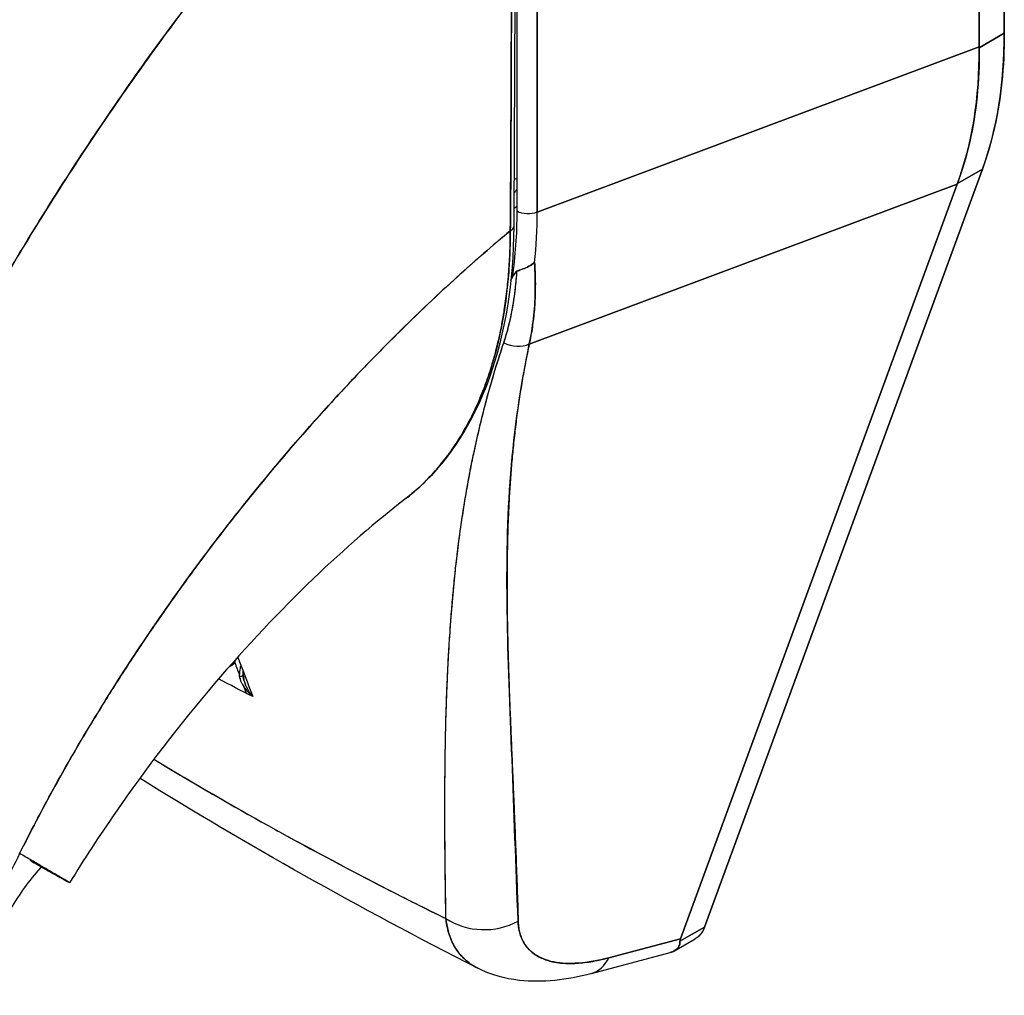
# Model space of a CAD drawing. Extents: x 784 to 1207, y 24 to 294.
# Tile 212 of 217: x 1134.79 to 1135.82, y 242.69 to 243.72. Entities that reach past the tile are written whole.
import ezdxf

# ---------------------------------------------------------------- set-up
doc = ezdxf.new("R2010")
doc.units = 0
doc.header["$LTSCALE"] = 4
doc.header["$MEASUREMENT"] = 0
doc.layers.get('0').update_dxf_attribs({"linetype": 'CONTINUOUS'})

msp = doc.modelspace()

# ---------------------------------------------------------------- linework, layer by layer
for p, q in [((1135.82, 243.7012), (1135.82, 244.4324)), ((1135.82, 244.4324), (1135.82, 243.7012)), ((1135.7937, 243.687), (1135.7937, 244.4119)), ((1135.7937, 244.4119), (1135.7937, 243.687)), ((1135.3101, 243.5151), (1135.3101, 244.1462)), ((1135.3311, 244.1452), (1135.3311, 243.514)), ((1135.3311, 243.514), (1135.3311, 244.1452)), ((1135.82, 243.7012), (1135.7937, 243.686)), ((1135.7937, 243.686), (1135.82, 243.7012)), ((1135.3311, 243.514), (1135.7937, 243.687)), ((1135.7937, 243.687), (1135.3311, 243.514)), ((1135.7937, 243.687), (1135.7937, 243.686)), ((1135.5062, 242.7654), (1135.7972, 243.559)), ((1135.7972, 243.559), (1135.5062, 242.7654)), ((1135.7709, 243.5439), (1135.7972, 243.559)), ((1135.7972, 243.559), (1135.7709, 243.5439)), ((1135.3228, 243.3758), (1135.7706, 243.5432)), ((1135.7706, 243.5432), (1135.3228, 243.3758)), ((1135.481, 242.7532), (1135.7706, 243.5432)), ((1135.7706, 243.5432), (1135.481, 242.7532)), ((1135.7709, 243.5439), (1135.7706, 243.5432)), ((1135.722, 243.525), (1135.722, 243.525)), ((1135.7326, 243.529), (1135.7326, 243.529)), ((1135.6095, 243.483), (1135.6095, 243.483)), ((1135.3011, 243.0341), (1135.3012, 243.034)), ((1135.3044, 242.9492), (1135.3044, 242.9492)), ((1135.2344, 242.9089), (1135.2344, 242.9089)), ((1135.2344, 242.8901), (1135.2344, 242.8901)), ((1135.5062, 242.7654), (1135.4805, 242.7506)), ((1135.4805, 242.7506), (1135.5062, 242.7654)), ((1135.481, 242.7532), (1135.4059, 242.7332)), ((1135.4059, 242.7332), (1135.481, 242.7532)), ((1135.4747, 242.7405), (1135.4964, 242.753)), ((1135.3879, 242.7167), (1135.4702, 242.7387)), ((1135.3872, 242.7291), (1135.387, 242.7291))]:
    msp.add_line(p, q)
for centre, major_axis, ratio, start_param, end_param in [((1135.4135, 243.9353), (0.2869, -0.4982), 0.578093, 0.450624, 0.787365), ((1135.3632, 243.9042), (-0.3183, 0.4774), 0.607166, 3.553004, 3.890432), ((1135.2447, 243.6164), (0.0524, -0.091), 0.578093, 0.205431, 0.294022), ((1134.8902, 243.7962), (0.3105, -0.5302), 0.533037, 0.585326, 0.737546), ((1135.2447, 243.617), (0.0584, -0.1015), 0.578093, 0.061669, 0.126962), ((1135.3216, 243.5218), (0.0164, 0), 0.575862, 3.926992, 5.323254), ((1135.3216, 243.5218), (-0.0164, 0), 0.575862, 0.785398, 2.181662), ((1134.9214, 243.7523), (-0.2881, 0.5059), 0.575797, 3.816736, 3.931573), ((1134.9214, 243.7523), (0.2881, -0.5059), 0.575805, 0.675135, 0.789973), ((1135.2966, 243.4989), (0.00984, -0.00006), 0.57969, 5.407124, 6.283181), ((1135.2966, 243.4989), (0.00984, -0.00006), 0.57969, 5.407124, 6.283181), ((1134.8155, 243.9728), (0.3766, -0.6539), 0.578093, 0.370537, 0.378759), ((1135.3082, 243.3968), (0.0266, -0.008), 0.823046, 4.497272, 5.516634), ((1135.3082, 243.3968), (-0.0266, 0.008), 0.823045, 1.355679, 2.375041), ((1135.2447, 243.2818), (0.0584, -0.1015), 0.578093, 1.445038, 1.447916), ((1135.2447, 243.2811), (0.0524, -0.091), 0.578093, 1.326949, 1.330057), ((1135.2447, 243.2811), (-0.0524, 0.091), 0.578093, 2.459555, 2.459663), ((1135.2331, 243.2745), (0.0442, -0.0768), 0.578093, 5.817331, 5.817464), ((1135.2447, 243.2818), (-0.0584, 0.1015), 0.578093, 2.433806, 2.433908), ((1135.0029, 243.0488), (0.0154, 0.0057), 0.736205, 4.828579, 5.259091), ((1135.0346, 243.0373), (0.0037, 0.0216), 0.512646, 1.81296, 2.019617), ((1135.0135, 243.029), (0.00984, 0.00019), 0.178972, 5.326942, 6.053876), ((1135.0135, 243.029), (0.00984, 0.00018), 0.178974, 5.326938, 6.053871), ((1135.0135, 243.029), (0.00984, 0.00019), 0.178972, 6.283178, 6.538295), ((1135.0135, 243.029), (0.00984, 0.00018), 0.178974, 6.283174, 6.538291), ((1135.2761, 242.8185), (0.0656, 0.0019), 0.851152, 4.020883, 5.251796), ((1135.2761, 242.8185), (-0.0656, -0.0019), 0.851148, 0.879292, 2.110208), ((1135.3709, 242.7801), (0.0169, -0.0634), 0.593599, 6.283184, 6.877153), ((1135.3709, 242.7801), (0.0169, -0.0634), 0.593599, 6.283184, 6.87714)]:
    msp.add_ellipse(centre, major_axis=major_axis, ratio=ratio, start_param=start_param, end_param=end_param)
for points in [[(1135.3081, 244.1137), (1135.3082, 243.9084), (1135.3077, 243.7034), (1135.3065, 243.4989)], [(1135.302, 243.4633), (1135.302, 243.4634), (1135.302, 243.4636), (1135.3021, 243.4637)], [(1135.3021, 243.4637), (1135.302, 243.4635), (1135.302, 243.4632), (1135.302, 243.463)], [(1135.0144, 243.0445), (1135.0145, 243.0437), (1135.0145, 243.0429), (1135.0145, 243.0422)], [(1135.0145, 243.0422), (1135.0161, 243.0379), (1135.0177, 243.0337), (1135.0192, 243.0295)], [(1135.0176, 243.0481), (1135.0228, 243.0345), (1135.028, 243.0207), (1135.0333, 243.0067)], [(1135.0235, 243.0326), (1135.0234, 243.0314), (1135.0234, 243.0303), (1135.0234, 243.0292)], [(1135.0333, 243.0067), (1135.0213, 243.0127), (1135.0094, 243.0189), (1134.9975, 243.0252)], [(1135.0236, 243.0177), (1135.0245, 243.0152), (1135.0255, 243.0127), (1135.0264, 243.0102)], [(1135.2688, 242.7223), (1135.1448, 242.7853), (1135.0262, 242.8519), (1134.915, 242.9211)], [(1134.8006, 242.8358), (1134.8005, 242.8356), (1134.8004, 242.8354), (1134.8002, 242.8352)], [(1135.4805, 242.7508), (1135.4805, 242.7508), (1135.4805, 242.7508), (1135.4805, 242.7508)], [(1135.4805, 242.7508), (1135.4805, 242.7508), (1135.4805, 242.7508), (1135.4805, 242.7508)], [(1135.3518, 242.7282), (1135.3518, 242.7282), (1135.3518, 242.7282), (1135.3518, 242.7282)]]:
    msp.add_open_spline(points, degree=3)
for points, knots in [([(1135.3049, 244.1095), (1135.277, 244.0835), (1135.25, 244.0573), (1135.2239, 244.0309), (1135.1938, 244.0005), (1135.165, 243.97), (1135.1373, 243.9394), (1135.1096, 243.9089), (1135.0831, 243.8784), (1135.0578, 243.8481), (1135.0325, 243.8178), (1135.0084, 243.7878), (1134.9855, 243.758), (1134.9625, 243.7282), (1134.9407, 243.6988), (1134.9199, 243.6698), (1134.8992, 243.6409), (1134.8796, 243.6123), (1134.861, 243.5844), (1134.8424, 243.5564), (1134.8249, 243.529), (1134.8083, 243.5022), (1134.7918, 243.4754), (1134.7762, 243.4492), (1134.7616, 243.4238)], [0, 0, 0, 0, 0.110185, 0.110185, 0.110185, 0.237301, 0.237301, 0.237301, 0.364418, 0.364418, 0.364418, 0.491534, 0.491534, 0.491534, 0.618651, 0.618651, 0.618651, 0.745767, 0.745767, 0.745767, 0.872884, 0.872884, 0.872884, 1, 1, 1, 1]), ([(1134.7616, 243.4238), (1134.7635, 243.4271), (1134.7654, 243.4305), (1134.7674, 243.4338), (1134.7818, 243.4586), (1134.797, 243.4841), (1134.8132, 243.5101), (1134.8294, 243.5361), (1134.8465, 243.5627), (1134.8646, 243.5898), (1134.8827, 243.6169), (1134.9018, 243.6446), (1134.9219, 243.6726), (1134.942, 243.7006), (1134.9632, 243.7291), (1134.9854, 243.7579), (1135.0076, 243.7867), (1135.0309, 243.8158), (1135.0552, 243.845), (1135.0796, 243.8743), (1135.1051, 243.9038), (1135.1317, 243.9333), (1135.1583, 243.9628), (1135.1861, 243.9923), (1135.2149, 244.0218), (1135.2438, 244.0512), (1135.2738, 244.0805), (1135.3049, 244.1095)], [0, 0, 0, 0, 0.016632, 0.016632, 0.016632, 0.139553, 0.139553, 0.139553, 0.262474, 0.262474, 0.262474, 0.385395, 0.385395, 0.385395, 0.508316, 0.508316, 0.508316, 0.631237, 0.631237, 0.631237, 0.754158, 0.754158, 0.754158, 0.877079, 0.877079, 0.877079, 1, 1, 1, 1]), ([(1135.3049, 244.1095), (1135.3048, 244.0964), (1135.3048, 244.0825), (1135.3047, 244.068), (1135.3047, 244.0586), (1135.3047, 244.049), (1135.3047, 244.0392), (1135.3047, 244.0361), (1135.3047, 244.033), (1135.3047, 244.0299), (1135.3047, 244.0184), (1135.3047, 244.0066), (1135.3047, 243.9945), (1135.3048, 243.9836), (1135.3048, 243.9726), (1135.3048, 243.9613), (1135.3048, 243.961), (1135.3048, 243.9607), (1135.3048, 243.9604), (1135.3048, 243.9504), (1135.3048, 243.9402), (1135.3048, 243.9298), (1135.3048, 243.92), (1135.3048, 243.9099), (1135.3048, 243.8996), (1135.3047, 243.8913), (1135.3047, 243.8827), (1135.3047, 243.874), (1135.3047, 243.8634), (1135.3046, 243.8526), (1135.3046, 243.8415), (1135.3045, 243.8227), (1135.3044, 243.8034), (1135.3043, 243.7838), (1135.3043, 243.7816), (1135.3043, 243.7793), (1135.3043, 243.7771), (1135.3042, 243.7593), (1135.3041, 243.7414), (1135.3041, 243.7235), (1135.304, 243.7128), (1135.304, 243.702), (1135.3039, 243.6913), (1135.3039, 243.6863), (1135.3039, 243.6812), (1135.3039, 243.6762), (1135.3038, 243.6699), (1135.3038, 243.6636), (1135.3038, 243.6574), (1135.3038, 243.6452), (1135.3037, 243.6331), (1135.3037, 243.6212), (1135.3036, 243.608), (1135.3036, 243.595), (1135.3036, 243.5823), (1135.3035, 243.5812), (1135.3035, 243.5801), (1135.3035, 243.579), (1135.3035, 243.5657), (1135.3034, 243.5527), (1135.3033, 243.5403), (1135.3032, 243.5241), (1135.3031, 243.5087), (1135.3029, 243.4945)], [0, 0, 0, 0, 0.086854, 0.086854, 0.086854, 0.142857, 0.142857, 0.142857, 0.160393, 0.160393, 0.160393, 0.225332, 0.225332, 0.225332, 0.284072, 0.284072, 0.284072, 0.285714, 0.285714, 0.285714, 0.337995, 0.337995, 0.337995, 0.387858, 0.387858, 0.387858, 0.428571, 0.428571, 0.428571, 0.477903, 0.477903, 0.477903, 0.561799, 0.561799, 0.561799, 0.571429, 0.571429, 0.571429, 0.647398, 0.647398, 0.647398, 0.692793, 0.692793, 0.692793, 0.714286, 0.714286, 0.714286, 0.741164, 0.741164, 0.741164, 0.793671, 0.793671, 0.793671, 0.851961, 0.851961, 0.851961, 0.857143, 0.857143, 0.857143, 0.918923, 0.918923, 0.918923, 1, 1, 1, 1]), ([(1135.3029, 243.4945), (1135.3033, 243.5438), (1135.3035, 243.5934), (1135.3038, 243.6434), (1135.3038, 243.6608), (1135.3039, 243.6782), (1135.304, 243.6957), (1135.3041, 243.726), (1135.3042, 243.7565), (1135.3043, 243.7871), (1135.3045, 243.8247), (1135.3046, 243.8625), (1135.3047, 243.9006), (1135.3047, 243.9143), (1135.3048, 243.9281), (1135.3048, 243.9419), (1135.3049, 243.9973), (1135.3049, 244.0532), (1135.3049, 244.1095)], [0, 0, 0, 0, 0.247318, 0.247318, 0.247318, 0.333333, 0.333333, 0.333333, 0.482783, 0.482783, 0.482783, 0.666667, 0.666667, 0.666667, 0.733158, 0.733158, 0.733158, 1, 1, 1, 1]), ([(1135.82, 243.7012), (1135.82, 243.6836), (1135.8192, 243.6666), (1135.8175, 243.6501), (1135.8157, 243.6336), (1135.8132, 243.6176), (1135.8098, 243.6024), (1135.8064, 243.5872), (1135.8022, 243.5728), (1135.7972, 243.559)], [0, 0, 0, 0, 0.333333, 0.333333, 0.333333, 0.666667, 0.666667, 0.666667, 1, 1, 1, 1]), ([(1135.7937, 243.686), (1135.7939, 243.6685), (1135.7931, 243.6515), (1135.7915, 243.635), (1135.7898, 243.6186), (1135.7873, 243.6027), (1135.7838, 243.5875), (1135.7804, 243.5723), (1135.7761, 243.5577), (1135.7709, 243.5439)], [0, 0, 0, 0, 0.333333, 0.333333, 0.333333, 0.666667, 0.666667, 0.666667, 1, 1, 1, 1]), ([(1135.7937, 243.687), (1135.7937, 243.6869), (1135.7937, 243.6867), (1135.7937, 243.6866), (1135.7937, 243.6865), (1135.7937, 243.6864), (1135.7937, 243.6863), (1135.7937, 243.6862), (1135.7937, 243.6861), (1135.7937, 243.686)], [0, 0, 0, 0, 0.333333, 0.333333, 0.333333, 0.666667, 0.666667, 0.666667, 1, 1, 1, 1]), ([(1135.3101, 243.5481), (1135.3094, 243.5483), (1135.3087, 243.5485), (1135.308, 243.5488), (1135.3076, 243.5489), (1135.3072, 243.5491), (1135.3068, 243.5493)], [0.6679116, 0.6679116, 0.6679116, 0.6679116, 0.75, 0.75, 0.75, 0.8038083, 0.8038083, 0.8038083, 0.8038083]), ([(1135.7709, 243.5439), (1135.7708, 243.5438), (1135.7708, 243.5437), (1135.7708, 243.5437), (1135.7707, 243.5436), (1135.7707, 243.5435), (1135.7707, 243.5434), (1135.7707, 243.5433), (1135.7706, 243.5433), (1135.7706, 243.5432)], [0, 0, 0, 0, 0.333333, 0.333333, 0.333333, 0.666667, 0.666667, 0.666667, 1, 1, 1, 1]), ([(1134.7893, 242.8424), (1134.8, 242.8638), (1134.8118, 242.8865), (1134.8248, 242.9101), (1134.8378, 242.9338), (1134.8521, 242.9586), (1134.8677, 242.9843), (1134.8833, 243.0099), (1134.9002, 243.0365), (1134.9185, 243.0638), (1134.9369, 243.0911), (1134.9566, 243.1191), (1134.9778, 243.1476), (1134.999, 243.1762), (1135.0217, 243.2052), (1135.0458, 243.2344), (1135.07, 243.2637), (1135.0956, 243.2931), (1135.1228, 243.3225), (1135.1499, 243.3518), (1135.1785, 243.3811), (1135.2086, 243.4099), (1135.2386, 243.4387), (1135.2701, 243.467), (1135.3029, 243.4945)], [0, 0, 0, 0, 0.124948, 0.124948, 0.124948, 0.249955, 0.249955, 0.249955, 0.374963, 0.374963, 0.374963, 0.49997, 0.49997, 0.49997, 0.624978, 0.624978, 0.624978, 0.749985, 0.749985, 0.749985, 0.874993, 0.874993, 0.874993, 1, 1, 1, 1]), ([(1135.3029, 243.4945), (1135.2935, 243.4866), (1135.2841, 243.4786), (1135.2748, 243.4705), (1135.2584, 243.4562), (1135.2423, 243.4416), (1135.2265, 243.4269), (1135.2108, 243.4122), (1135.1954, 243.3974), (1135.1804, 243.3824), (1135.1655, 243.3675), (1135.1509, 243.3524), (1135.1367, 243.3374), (1135.1225, 243.3223), (1135.1086, 243.3072), (1135.0952, 243.2921), (1135.0818, 243.277), (1135.0688, 243.2619), (1135.0561, 243.2468), (1135.0435, 243.2318), (1135.0313, 243.2167), (1135.0194, 243.2018), (1135.0076, 243.1869), (1134.9961, 243.1721), (1134.985, 243.1573), (1134.974, 243.1426), (1134.9633, 243.128), (1134.953, 243.1136), (1134.9427, 243.0991), (1134.9328, 243.0849), (1134.9232, 243.0708), (1134.9137, 243.0567), (1134.9045, 243.0428), (1134.8957, 243.0291), (1134.8869, 243.0154), (1134.8784, 243.0019), (1134.8704, 242.9886), (1134.8623, 242.9754), (1134.8545, 242.9624), (1134.8471, 242.9496), (1134.8397, 242.9369), (1134.8327, 242.9244), (1134.8259, 242.9122), (1134.8192, 242.9), (1134.8128, 242.888), (1134.8067, 242.8764), (1134.8006, 242.8648), (1134.7948, 242.8534), (1134.7893, 242.8424)], [0, 0, 0, 0, 0.036069, 0.036069, 0.036069, 0.100331, 0.100331, 0.100331, 0.164593, 0.164593, 0.164593, 0.228855, 0.228855, 0.228855, 0.293118, 0.293118, 0.293118, 0.35738, 0.35738, 0.35738, 0.421642, 0.421642, 0.421642, 0.485904, 0.485904, 0.485904, 0.550166, 0.550166, 0.550166, 0.614429, 0.614429, 0.614429, 0.678691, 0.678691, 0.678691, 0.742953, 0.742953, 0.742953, 0.807215, 0.807215, 0.807215, 0.871477, 0.871477, 0.871477, 0.93574, 0.93574, 0.93574, 1, 1, 1, 1]), ([(1135.3065, 243.4989), (1135.3062, 243.4409), (1135.2975, 243.3868), (1135.2647, 243.2949), (1135.2401, 243.2559), (1135.2039, 243.2224), (1135.1988, 243.2181), (1135.1935, 243.214)], [0, 0, 0, 0, 0.647404, 0.647404, 1.290908, 1.290908, 1.392446, 1.392446, 1.392446, 1.392446]), ([(1135.1935, 243.214), (1135.1939, 243.2143), (1135.1943, 243.2146), (1135.1947, 243.2149), (1135.195, 243.2152), (1135.1952, 243.2154), (1135.1955, 243.2156), (1135.2003, 243.2194), (1135.205, 243.2234), (1135.2096, 243.2277), (1135.2146, 243.2325), (1135.2195, 243.2375), (1135.2242, 243.2429), (1135.2289, 243.2481), (1135.2333, 243.2536), (1135.2376, 243.2594), (1135.2387, 243.2609), (1135.2398, 243.2624), (1135.2409, 243.264), (1135.2439, 243.2682), (1135.2468, 243.2726), (1135.2496, 243.2771), (1135.2533, 243.2831), (1135.2569, 243.2893), (1135.2602, 243.2957), (1135.2635, 243.302), (1135.2666, 243.3084), (1135.2695, 243.3151), (1135.2713, 243.3193), (1135.2731, 243.3237), (1135.2748, 243.3281), (1135.2757, 243.3303), (1135.2765, 243.3326), (1135.2774, 243.3349), (1135.2798, 243.3415), (1135.282, 243.3481), (1135.284, 243.355), (1135.2858, 243.3611), (1135.2876, 243.3674), (1135.2891, 243.3738), (1135.2906, 243.3798), (1135.292, 243.3858), (1135.2932, 243.392), (1135.2941, 243.3965), (1135.2949, 243.4011), (1135.2957, 243.4057), (1135.296, 243.4074), (1135.2963, 243.4091), (1135.2966, 243.4109), (1135.2976, 243.4174), (1135.2985, 243.424), (1135.2993, 243.4307), (1135.3001, 243.4375), (1135.3007, 243.4445), (1135.3013, 243.4515), (1135.3018, 243.4587), (1135.3022, 243.466), (1135.3025, 243.4734), (1135.3028, 243.4803), (1135.3029, 243.4874), (1135.3029, 243.4945)], [0.5512874, 0.5512874, 0.5512874, 0.5512874, 0.553815, 0.553815, 0.553815, 0.5555556, 0.5555556, 0.5555556, 0.5873197, 0.5873197, 0.5873197, 0.6226959, 0.6226959, 0.6226959, 0.6574867, 0.6574867, 0.6574867, 0.6666667, 0.6666667, 0.6666667, 0.6915609, 0.6915609, 0.6915609, 0.7248127, 0.7248127, 0.7248127, 0.7571311, 0.7571311, 0.7571311, 0.7777778, 0.7777778, 0.7777778, 0.7883997, 0.7883997, 0.7883997, 0.8183588, 0.8183588, 0.8183588, 0.845378, 0.845378, 0.845378, 0.870503, 0.870503, 0.870503, 0.8888889, 0.8888889, 0.8888889, 0.8957748, 0.8957748, 0.8957748, 0.9214813, 0.9214813, 0.9214813, 0.9477805, 0.9477805, 0.9477805, 0.9746573, 0.9746573, 0.9746573, 1, 1, 1, 1]), ([(1135.3029, 243.4945), (1135.3029, 243.4818), (1135.3024, 243.4682), (1135.3015, 243.4542), (1135.3009, 243.4457), (1135.3001, 243.4371), (1135.299, 243.4285), (1135.2983, 243.4222), (1135.2974, 243.4159), (1135.2964, 243.4096), (1135.2939, 243.3942), (1135.2907, 243.3788), (1135.2864, 243.3632), (1135.2861, 243.3622), (1135.2858, 243.3613), (1135.2856, 243.3603), (1135.2815, 243.346), (1135.2765, 243.3315), (1135.2705, 243.3176), (1135.267, 243.3092), (1135.263, 243.301), (1135.2588, 243.293), (1135.2555, 243.2869), (1135.2521, 243.2809), (1135.2484, 243.2752), (1135.2397, 243.2614), (1135.23, 243.2489), (1135.2201, 243.2383), (1135.2198, 243.2379), (1135.2194, 243.2376), (1135.2191, 243.2373), (1135.2107, 243.2284), (1135.2022, 243.2207), (1135.1935, 243.214)], [0, 0, 0, 0, 0.0478542, 0.0478542, 0.0478542, 0.0769231, 0.0769231, 0.0769231, 0.0983166, 0.0983166, 0.0983166, 0.1506385, 0.1506385, 0.1506385, 0.1538462, 0.1538462, 0.1538462, 0.2019809, 0.2019809, 0.2019809, 0.2307692, 0.2307692, 0.2307692, 0.2529487, 0.2529487, 0.2529487, 0.3060298, 0.3060298, 0.3060298, 0.3076923, 0.3076923, 0.3076923, 0.3525208, 0.3525208, 0.3525208, 0.3525208]), ([(1135.3099, 243.452), (1135.3118, 243.4528), (1135.3138, 243.4536), (1135.316, 243.4544), (1135.3181, 243.4553), (1135.3203, 243.4561), (1135.3224, 243.4572), (1135.3245, 243.4583), (1135.3266, 243.4597), (1135.3283, 243.4611)], [0, 0, 0, 0, 0.333333, 0.333333, 0.333333, 0.666667, 0.666667, 0.666667, 1, 1, 1, 1]), ([(1135.3283, 243.4611), (1135.3266, 243.4596), (1135.3245, 243.4583), (1135.3224, 243.4572), (1135.3203, 243.4561), (1135.3181, 243.4552), (1135.316, 243.4544), (1135.315, 243.454), (1135.314, 243.4537), (1135.3131, 243.4533), (1135.312, 243.4529), (1135.3109, 243.4524), (1135.3099, 243.452)], [0, 0, 0, 0, 0.333333, 0.333333, 0.333333, 0.666667, 0.666667, 0.666667, 0.817044, 0.817044, 0.817044, 1, 1, 1, 1]), ([(1135.3283, 243.4611), (1135.3285, 243.4579), (1135.3287, 243.4548), (1135.3288, 243.4517), (1135.3291, 243.4448), (1135.3292, 243.4381), (1135.329, 243.4315), (1135.329, 243.4313), (1135.329, 243.4311), (1135.329, 243.4309), (1135.3289, 243.4245), (1135.3286, 243.4183), (1135.3281, 243.4121), (1135.3278, 243.4089), (1135.3275, 243.4056), (1135.3272, 243.4025), (1135.3268, 243.3995), (1135.3264, 243.3965), (1135.326, 243.3935), (1135.3251, 243.3875), (1135.324, 243.3816), (1135.3228, 243.3758)], [0, 0, 0, 0, 0.10182, 0.10182, 0.10182, 0.326366, 0.326366, 0.326366, 0.333333, 0.333333, 0.333333, 0.550921, 0.550921, 0.550921, 0.666667, 0.666667, 0.666667, 0.775448, 0.775448, 0.775448, 1, 1, 1, 1]), ([(1135.3228, 243.3758), (1135.3246, 243.3844), (1135.3261, 243.3933), (1135.3272, 243.4024), (1135.3282, 243.4116), (1135.3288, 243.4211), (1135.329, 243.4309), (1135.3292, 243.4407), (1135.329, 243.4508), (1135.3283, 243.4611)], [0, 0, 0, 0, 0.3333333, 0.3333333, 0.3333333, 0.6666667, 0.6666667, 0.6666667, 0.9999953, 0.9999953, 0.9999953, 0.9999953]), ([(1135.296, 243.3771), (1135.2986, 243.3846), (1135.3007, 243.3924), (1135.3026, 243.4005), (1135.3045, 243.4086), (1135.306, 243.4169), (1135.3072, 243.4255), (1135.3084, 243.4341), (1135.3093, 243.4429), (1135.3099, 243.452)], [0, 0, 0, 0, 0.333333, 0.333333, 0.333333, 0.666667, 0.666667, 0.666667, 1, 1, 1, 1]), ([(1135.296, 243.3771), (1135.2979, 243.3826), (1135.2996, 243.3883), (1135.3011, 243.3941), (1135.3026, 243.3999), (1135.3039, 243.4059), (1135.305, 243.412), (1135.3062, 243.4182), (1135.3071, 243.4244), (1135.3079, 243.4308), (1135.3087, 243.4373), (1135.3093, 243.4438), (1135.3098, 243.4505), (1135.3098, 243.451), (1135.3098, 243.4515), (1135.3099, 243.452)], [0, 0, 0, 0, 0.243497, 0.243497, 0.243497, 0.488085, 0.488085, 0.488085, 0.733901, 0.733901, 0.733901, 0.981098, 0.981098, 0.981098, 1, 1, 1, 1]), ([(1135.3099, 243.452), (1135.3091, 243.4516), (1135.3085, 243.4511), (1135.3079, 243.4504), (1135.3074, 243.4498), (1135.3069, 243.449), (1135.3065, 243.4482), (1135.306, 243.4474), (1135.3056, 243.4466), (1135.3051, 243.4457)], [0, 0, 0, 0, 0.333333, 0.333333, 0.333333, 0.666667, 0.666667, 0.666667, 1, 1, 1, 1]), ([(1135.3099, 243.452), (1135.3091, 243.4516), (1135.3085, 243.4511), (1135.3079, 243.4504), (1135.3074, 243.4498), (1135.3069, 243.449), (1135.3065, 243.4482), (1135.306, 243.4474), (1135.3056, 243.4466), (1135.3051, 243.4457)], [0, 0, 0, 0, 0.333333, 0.333333, 0.333333, 0.666667, 0.666667, 0.666667, 1, 1, 1, 1]), ([(1135.2355, 242.7742), (1135.2351, 242.8083), (1135.2346, 242.8403), (1135.2344, 242.8702), (1135.2343, 242.9), (1135.2345, 242.9278), (1135.2349, 242.9539), (1135.2354, 242.98), (1135.2361, 243.0044), (1135.2372, 243.0276), (1135.2382, 243.0509), (1135.2396, 243.0728), (1135.2413, 243.0939), (1135.2429, 243.115), (1135.2449, 243.1352), (1135.2473, 243.1548), (1135.2496, 243.1744), (1135.2523, 243.1934), (1135.2554, 243.2121), (1135.2585, 243.2308), (1135.262, 243.2491), (1135.266, 243.2673), (1135.2699, 243.2855), (1135.2743, 243.3036), (1135.2793, 243.3218), (1135.2843, 243.34), (1135.2898, 243.3584), (1135.296, 243.3771)], [0, 0, 0, 0, 0.111111, 0.111111, 0.111111, 0.222222, 0.222222, 0.222222, 0.333333, 0.333333, 0.333333, 0.444444, 0.444444, 0.444444, 0.555556, 0.555556, 0.555556, 0.666667, 0.666667, 0.666667, 0.777778, 0.777778, 0.777778, 0.888889, 0.888889, 0.888889, 1, 1, 1, 1]), ([(1135.2355, 242.7742), (1135.2353, 242.7858), (1135.2351, 242.7971), (1135.235, 242.8084), (1135.2348, 242.8193), (1135.2347, 242.8301), (1135.2346, 242.8407), (1135.2345, 242.8511), (1135.2344, 242.8613), (1135.2344, 242.8715), (1135.2344, 242.8814), (1135.2344, 242.8911), (1135.2344, 242.9008), (1135.2344, 242.9103), (1135.2345, 242.9196), (1135.2346, 242.9289), (1135.2346, 242.9345), (1135.2347, 242.9401), (1135.2348, 242.9457), (1135.2348, 242.949), (1135.2349, 242.9524), (1135.235, 242.9558), (1135.2351, 242.9644), (1135.2353, 242.9731), (1135.2355, 242.9816), (1135.2357, 242.99), (1135.236, 242.9983), (1135.2363, 243.0065), (1135.2366, 243.0146), (1135.2369, 243.0226), (1135.2373, 243.0305), (1135.2377, 243.0384), (1135.2381, 243.0461), (1135.2385, 243.0538), (1135.239, 243.0614), (1135.2394, 243.069), (1135.24, 243.0765), (1135.2405, 243.0839), (1135.241, 243.0912), (1135.2416, 243.0985), (1135.2417, 243.0992), (1135.2417, 243.0999), (1135.2418, 243.1006), (1135.2423, 243.1071), (1135.2429, 243.1136), (1135.2435, 243.12), (1135.2442, 243.1271), (1135.2449, 243.1341), (1135.2457, 243.141), (1135.2465, 243.148), (1135.2473, 243.1548), (1135.2481, 243.1617), (1135.249, 243.1685), (1135.2499, 243.1753), (1135.2508, 243.182), (1135.2518, 243.1887), (1135.2528, 243.1954), (1135.2538, 243.202), (1135.2549, 243.2087), (1135.2559, 243.2153), (1135.2571, 243.2219), (1135.2582, 243.2284), (1135.2594, 243.235), (1135.2607, 243.2415), (1135.2608, 243.2421), (1135.2609, 243.2427), (1135.261, 243.2433), (1135.2622, 243.2492), (1135.2634, 243.2551), (1135.2646, 243.261), (1135.266, 243.2675), (1135.2674, 243.2739), (1135.2689, 243.2804), (1135.2703, 243.2868), (1135.2719, 243.2933), (1135.2735, 243.2997), (1135.2751, 243.3062), (1135.2768, 243.3126), (1135.2785, 243.319), (1135.2802, 243.3255), (1135.282, 243.3319), (1135.2839, 243.3384), (1135.2858, 243.3448), (1135.2877, 243.3513), (1135.2898, 243.3577), (1135.2918, 243.3642), (1135.2939, 243.3707), (1135.296, 243.3771)], [0, 0, 0, 0, 0.047674, 0.047674, 0.047674, 0.093754, 0.093754, 0.093754, 0.138483, 0.138483, 0.138483, 0.181962, 0.181962, 0.181962, 0.224293, 0.224293, 0.224293, 0.25, 0.25, 0.25, 0.265575, 0.265575, 0.265575, 0.305906, 0.305906, 0.305906, 0.345378, 0.345378, 0.345378, 0.384081, 0.384081, 0.384081, 0.422102, 0.422102, 0.422102, 0.459526, 0.459526, 0.459526, 0.496435, 0.496435, 0.496435, 0.5, 0.5, 0.5, 0.53291, 0.53291, 0.53291, 0.569025, 0.569025, 0.569025, 0.604849, 0.604849, 0.604849, 0.640453, 0.640453, 0.640453, 0.675905, 0.675905, 0.675905, 0.711275, 0.711275, 0.711275, 0.746632, 0.746632, 0.746632, 0.75, 0.75, 0.75, 0.782043, 0.782043, 0.782043, 0.817582, 0.817582, 0.817582, 0.853329, 0.853329, 0.853329, 0.889364, 0.889364, 0.889364, 0.925766, 0.925766, 0.925766, 0.962618, 0.962618, 0.962618, 1, 1, 1, 1]), ([(1135.3111, 242.7715), (1135.3087, 242.8306), (1135.3068, 242.8872), (1135.3047, 242.9413), (1135.3026, 242.9953), (1135.3004, 243.0466), (1135.2997, 243.0962), (1135.2989, 243.1458), (1135.2997, 243.1937), (1135.3034, 243.2402), (1135.3071, 243.2868), (1135.3137, 243.332), (1135.3228, 243.3758)], [0, 0, 0, 0, 0.25, 0.25, 0.25, 0.5, 0.5, 0.5, 0.75, 0.75, 0.75, 1, 1, 1, 1]), ([(1135.3228, 243.3758), (1135.3214, 243.3693), (1135.3201, 243.3629), (1135.3188, 243.3565), (1135.3176, 243.35), (1135.3164, 243.3436), (1135.3153, 243.3373), (1135.3142, 243.3308), (1135.3132, 243.3244), (1135.3122, 243.3181), (1135.3112, 243.3116), (1135.3103, 243.3052), (1135.3095, 243.2989), (1135.3087, 243.2924), (1135.3079, 243.286), (1135.3072, 243.2797), (1135.3064, 243.2732), (1135.3058, 243.2668), (1135.3052, 243.2604), (1135.3045, 243.2539), (1135.304, 243.2474), (1135.3035, 243.241), (1135.303, 243.2345), (1135.3025, 243.2279), (1135.3021, 243.2215), (1135.3017, 243.2149), (1135.3014, 243.2083), (1135.3011, 243.2017), (1135.3008, 243.195), (1135.3005, 243.1884), (1135.3003, 243.1817), (1135.3001, 243.1749), (1135.2999, 243.1682), (1135.2998, 243.1614), (1135.2996, 243.1545), (1135.2996, 243.1477), (1135.2995, 243.1408), (1135.2995, 243.1338), (1135.2994, 243.1267), (1135.2995, 243.1197), (1135.2995, 243.1125), (1135.2995, 243.1054), (1135.2996, 243.0982), (1135.2997, 243.0908), (1135.2998, 243.0834), (1135.3, 243.0761), (1135.3001, 243.0726), (1135.3001, 243.0691), (1135.3002, 243.0655), (1135.3003, 243.0615), (1135.3004, 243.0574), (1135.3005, 243.0534), (1135.3007, 243.0455), (1135.301, 243.0377), (1135.3012, 243.0299), (1135.3015, 243.0219), (1135.3018, 243.0138), (1135.3021, 243.0057), (1135.3024, 242.9974), (1135.3027, 242.989), (1135.3031, 242.9807), (1135.3034, 242.972), (1135.3038, 242.9633), (1135.3041, 242.9546), (1135.3045, 242.9456), (1135.3049, 242.9366), (1135.3053, 242.9275), (1135.3057, 242.9181), (1135.3061, 242.9087), (1135.3065, 242.8993), (1135.3069, 242.8894), (1135.3073, 242.8795), (1135.3077, 242.8697), (1135.3081, 242.8593), (1135.3085, 242.849), (1135.3089, 242.8386), (1135.3093, 242.8278), (1135.3097, 242.8169), (1135.3101, 242.806), (1135.3105, 242.7945), (1135.3108, 242.783), (1135.3111, 242.7715)], [0, 0, 0, 0, 0.029086, 0.029086, 0.029086, 0.058387, 0.058387, 0.058387, 0.087935, 0.087935, 0.087935, 0.117777, 0.117777, 0.117777, 0.147957, 0.147957, 0.147957, 0.178529, 0.178529, 0.178529, 0.20955, 0.20955, 0.20955, 0.24108, 0.24108, 0.24108, 0.273185, 0.273185, 0.273185, 0.305936, 0.305936, 0.305936, 0.339407, 0.339407, 0.339407, 0.37368, 0.37368, 0.37368, 0.408841, 0.408841, 0.408841, 0.44498, 0.44498, 0.44498, 0.482193, 0.482193, 0.482193, 0.5, 0.5, 0.5, 0.520588, 0.520588, 0.520588, 0.560289, 0.560289, 0.560289, 0.60142, 0.60142, 0.60142, 0.644109, 0.644109, 0.644109, 0.688496, 0.688496, 0.688496, 0.734731, 0.734731, 0.734731, 0.782977, 0.782977, 0.782977, 0.833414, 0.833414, 0.833414, 0.886232, 0.886232, 0.886232, 0.941632, 0.941632, 0.941632, 1, 1, 1, 1]), ([(1135.1935, 243.214), (1135.1628, 243.1903), (1135.1295, 243.1616), (1135.0618, 243.0967), (1135.0267, 243.0593), (1134.9566, 242.9773), (1134.9212, 242.9311), (1134.8726, 242.8607), (1134.8565, 242.836), (1134.8416, 242.8118)], [0, 0, 0, 0, 0.446383, 0.446383, 0.917033, 0.917033, 1.437188, 1.437188, 1.71586, 1.71586, 1.71586, 1.71586]), ([(1135.0145, 243.0422), (1135.0131, 243.0406), (1135.0112, 243.0394), (1135.0092, 243.0384), (1135.0091, 243.0384), (1135.009, 243.0383), (1135.0089, 243.0383)], [0, 0, 0, 0, 0.25, 0.25, 0.25, 0.2619236, 0.2619236, 0.2619236, 0.2619236]), ([(1135.0208, 243.0397), (1135.0207, 243.0394), (1135.0206, 243.0391), (1135.0205, 243.0387), (1135.0203, 243.0378), (1135.0201, 243.037), (1135.02, 243.0361), (1135.0198, 243.0351), (1135.0196, 243.034), (1135.0195, 243.033), (1135.0193, 243.0312), (1135.0192, 243.0294), (1135.0192, 243.0277)], [0.273982, 0.273982, 0.273982, 0.273982, 0.3333333, 0.3333333, 0.3333333, 0.4872647, 0.4872647, 0.4872647, 0.6666667, 0.6666667, 0.6666667, 1, 1, 1, 1]), ([(1135.0192, 243.0277), (1135.0194, 243.0268), (1135.0197, 243.026), (1135.02, 243.0251), (1135.0203, 243.024), (1135.0208, 243.0229), (1135.0213, 243.0218), (1135.0215, 243.0214), (1135.0217, 243.021), (1135.0219, 243.0206), (1135.0223, 243.0198), (1135.0228, 243.019), (1135.0233, 243.0182), (1135.024, 243.017), (1135.0249, 243.0157), (1135.0258, 243.0145), (1135.0261, 243.0142), (1135.0264, 243.0139), (1135.0266, 243.0135), (1135.0274, 243.0126), (1135.0283, 243.0116), (1135.0292, 243.0106), (1135.0304, 243.0093), (1135.0318, 243.008), (1135.0333, 243.0067)], [0, 0, 0, 0, 0.123961, 0.123961, 0.123961, 0.281069, 0.281069, 0.281069, 0.333333, 0.333333, 0.333333, 0.445965, 0.445965, 0.445965, 0.620741, 0.620741, 0.620741, 0.666667, 0.666667, 0.666667, 0.805209, 0.805209, 0.805209, 1, 1, 1, 1]), ([(1135.0333, 243.0067), (1135.0321, 243.0081), (1135.031, 243.0096), (1135.03, 243.0111), (1135.0291, 243.0125), (1135.0283, 243.0139), (1135.0275, 243.0154), (1135.0268, 243.0167), (1135.0262, 243.0181), (1135.0256, 243.0194), (1135.0251, 243.0207), (1135.0246, 243.022), (1135.0243, 243.0233), (1135.0239, 243.0245), (1135.0236, 243.0257), (1135.0234, 243.0269), (1135.0232, 243.0278), (1135.0231, 243.0287), (1135.0231, 243.0296)], [0, 0, 0, 0, 0.2168, 0.2168, 0.2168, 0.411608, 0.411608, 0.411608, 0.586786, 0.586786, 0.586786, 0.744952, 0.744952, 0.744952, 0.889851, 0.889851, 0.889851, 1, 1, 1, 1]), ([(1135.0234, 243.0292), (1135.0234, 243.0274), (1135.0237, 243.0256), (1135.0244, 243.0228), (1135.0248, 243.0217), (1135.0252, 243.0206)], [0, 0, 0, 0, 0.01677712, 0.01677712, 0.0270625, 0.0270625, 0.0270625, 0.0270625]), ([(1134.9298, 242.9411), (1134.953, 242.927), (1134.9764, 242.9132), (1135.0001, 242.8995), (1135.0379, 242.8778), (1135.0764, 242.8565), (1135.1156, 242.8357), (1135.1547, 242.8148), (1135.1945, 242.7945), (1135.2355, 242.7742)], [0.3429311, 0.3429311, 0.3429311, 0.3429311, 0.5, 0.5, 0.5, 0.75, 0.75, 0.75, 1, 1, 1, 1]), ([(1134.9298, 242.9411), (1134.9343, 242.9383), (1134.9389, 242.9356), (1134.9434, 242.9329), (1134.9806, 242.9106), (1135.018, 242.889), (1135.0566, 242.8676), (1135.0629, 242.8641), (1135.0693, 242.8606), (1135.0757, 242.8571), (1135.1073, 242.8399), (1135.1396, 242.8228), (1135.1726, 242.8058), (1135.1934, 242.7952), (1135.2143, 242.7847), (1135.2355, 242.7742)], [0.3410488, 0.3410488, 0.3410488, 0.3410488, 0.3719957, 0.3719957, 0.3719957, 0.6250804, 0.6250804, 0.6250804, 0.6666667, 0.6666667, 0.6666667, 0.8714645, 0.8714645, 0.8714645, 1, 1, 1, 1]), ([(1134.7893, 242.8424), (1134.7784, 242.8204), (1134.7679, 242.7987), (1134.7576, 242.7772), (1134.7474, 242.7558), (1134.7374, 242.7346), (1134.7278, 242.7137), (1134.7181, 242.6928), (1134.7088, 242.6721), (1134.6996, 242.6517), (1134.6905, 242.6313), (1134.6816, 242.6112), (1134.6729, 242.5913), (1134.6642, 242.5714), (1134.6557, 242.5516), (1134.6472, 242.5321), (1134.6388, 242.5125), (1134.6305, 242.493), (1134.6222, 242.4736), (1134.614, 242.4541), (1134.6057, 242.4347), (1134.5974, 242.4152), (1134.5892, 242.3957), (1134.5808, 242.3761), (1134.5724, 242.3562)], [0, 0, 0, 0, 0.124999, 0.124999, 0.124999, 0.25, 0.25, 0.25, 0.375, 0.375, 0.375, 0.5, 0.5, 0.5, 0.625, 0.625, 0.625, 0.75, 0.75, 0.75, 0.875, 0.875, 0.875, 1, 1, 1, 1]), ([(1134.8002, 242.8352), (1134.8011, 242.8348), (1134.8019, 242.8343), (1134.8027, 242.8338), (1134.8051, 242.8324), (1134.8075, 242.8311), (1134.8098, 242.8298), (1134.8121, 242.8285), (1134.8142, 242.8272), (1134.8163, 242.826), (1134.8183, 242.8249), (1134.8203, 242.8238), (1134.8221, 242.8227), (1134.8228, 242.8223), (1134.8235, 242.8219), (1134.8242, 242.8215), (1134.827, 242.8199), (1134.8295, 242.8185), (1134.8316, 242.8173), (1134.833, 242.8165), (1134.8342, 242.8159), (1134.8352, 242.8153), (1134.8363, 242.8147), (1134.8372, 242.8141), (1134.838, 242.8137), (1134.8388, 242.8132), (1134.8395, 242.8129), (1134.84, 242.8126), (1134.8406, 242.8123), (1134.841, 242.8121), (1134.8412, 242.812), (1134.8416, 242.8117), (1134.8417, 242.8117), (1134.8414, 242.8119), (1134.8414, 242.812), (1134.8413, 242.812), (1134.8412, 242.8121), (1134.8407, 242.8124), (1134.8396, 242.813), (1134.8381, 242.814), (1134.837, 242.8146), (1134.8358, 242.8153), (1134.8343, 242.8162), (1134.8336, 242.8166), (1134.8329, 242.817), (1134.8321, 242.8174), (1134.8298, 242.8188), (1134.827, 242.8204), (1134.8238, 242.8223), (1134.8216, 242.8236), (1134.8193, 242.825), (1134.8167, 242.8265), (1134.8157, 242.8271), (1134.8146, 242.8277), (1134.8135, 242.8283), (1134.8099, 242.8304), (1134.806, 242.8327), (1134.8018, 242.8351), (1134.7979, 242.8374), (1134.7937, 242.8398), (1134.7893, 242.8424)], [0, 0, 0, 0, 0.014459, 0.014459, 0.014459, 0.059138, 0.059138, 0.059138, 0.104088, 0.104088, 0.104088, 0.149346, 0.149346, 0.149346, 0.166667, 0.166667, 0.166667, 0.24084, 0.24084, 0.24084, 0.286952, 0.286952, 0.286952, 0.333189, 0.333189, 0.333189, 0.379462, 0.379462, 0.379462, 0.425634, 0.425634, 0.425634, 0.5, 0.5, 0.5, 0.517058, 0.517058, 0.517058, 0.606463, 0.606463, 0.606463, 0.666667, 0.666667, 0.666667, 0.693307, 0.693307, 0.693307, 0.776792, 0.776792, 0.776792, 0.833333, 0.833333, 0.833333, 0.855634, 0.855634, 0.855634, 0.929684, 0.929684, 0.929684, 1, 1, 1, 1]), ([(1134.8122, 242.8284), (1134.8103, 242.8264), (1134.8084, 242.8243), (1134.8066, 242.8222), (1134.8009, 242.8156), (1134.7955, 242.8086), (1134.7905, 242.8013), (1134.7855, 242.794), (1134.7808, 242.7863), (1134.7765, 242.7785), (1134.7722, 242.7706), (1134.7684, 242.7625), (1134.765, 242.7544), (1134.7617, 242.7462), (1134.7588, 242.738), (1134.7565, 242.7299), (1134.7541, 242.7217), (1134.7524, 242.7137), (1134.7511, 242.7058), (1134.7499, 242.6979), (1134.7492, 242.6901), (1134.7492, 242.6828), (1134.7491, 242.6754), (1134.7496, 242.6685), (1134.7506, 242.6618)], [0.1861523, 0.1861523, 0.1861523, 0.1861523, 0.2222222, 0.2222222, 0.2222222, 0.3333333, 0.3333333, 0.3333333, 0.4444444, 0.4444444, 0.4444444, 0.5555556, 0.5555556, 0.5555556, 0.6666667, 0.6666667, 0.6666667, 0.7777778, 0.7777778, 0.7777778, 0.8888889, 0.8888889, 0.8888889, 1, 1, 1, 1]), ([(1135.2355, 242.7742), (1135.2364, 242.7654), (1135.2385, 242.7573), (1135.2418, 242.7503), (1135.245, 242.7432), (1135.2494, 242.7371), (1135.2548, 242.732), (1135.2589, 242.7282), (1135.2636, 242.7249), (1135.2688, 242.7223)], [0, 0, 0, 0, 0.1666667, 0.1666667, 0.1666667, 0.3333333, 0.3333333, 0.3333333, 0.4587596, 0.4587596, 0.4587596, 0.4587596]), ([(1135.2688, 242.7223), (1135.2667, 242.7233), (1135.2648, 242.7244), (1135.2629, 242.7256), (1135.2608, 242.727), (1135.2588, 242.7285), (1135.2569, 242.7301), (1135.255, 242.7318), (1135.2532, 242.7335), (1135.2515, 242.7353), (1135.2499, 242.7372), (1135.2483, 242.7392), (1135.2469, 242.7412), (1135.2455, 242.7433), (1135.2442, 242.7455), (1135.243, 242.7478), (1135.2418, 242.7501), (1135.2408, 242.7525), (1135.2399, 242.755), (1135.2389, 242.7575), (1135.2381, 242.7601), (1135.2375, 242.7628), (1135.2368, 242.7655), (1135.2363, 242.7683), (1135.2359, 242.7712), (1135.2357, 242.7722), (1135.2356, 242.7732), (1135.2355, 242.7742)], [0.5396644, 0.5396644, 0.5396644, 0.5396644, 0.5881945, 0.5881945, 0.5881945, 0.6435337, 0.6435337, 0.6435337, 0.6989867, 0.6989867, 0.6989867, 0.7546213, 0.7546213, 0.7546213, 0.8105284, 0.8105284, 0.8105284, 0.8667514, 0.8667514, 0.8667514, 0.9233186, 0.9233186, 0.9233186, 0.980266, 0.980266, 0.980266, 1, 1, 1, 1]), ([(1135.3111, 242.7715), (1135.3112, 242.7708), (1135.3112, 242.7701), (1135.3112, 242.7693), (1135.3114, 242.7672), (1135.3116, 242.7652), (1135.312, 242.7633), (1135.3123, 242.7613), (1135.3128, 242.7594), (1135.3133, 242.7576), (1135.3139, 242.7558), (1135.3146, 242.7541), (1135.3153, 242.7524), (1135.3155, 242.752), (1135.3157, 242.7515), (1135.316, 242.7511), (1135.3166, 242.7499), (1135.3172, 242.7488), (1135.3179, 242.7477), (1135.3189, 242.7462), (1135.32, 242.7447), (1135.3211, 242.7434), (1135.3223, 242.742), (1135.3236, 242.7408), (1135.3249, 242.7396), (1135.3261, 242.7386), (1135.3273, 242.7377), (1135.3286, 242.7368), (1135.3288, 242.7366), (1135.3291, 242.7364), (1135.3293, 242.7363), (1135.3308, 242.7353), (1135.3325, 242.7343), (1135.3342, 242.7335), (1135.3359, 242.7326), (1135.3378, 242.7319), (1135.3397, 242.7312), (1135.3416, 242.7305), (1135.3436, 242.7299), (1135.3457, 242.7294), (1135.3465, 242.7292), (1135.3474, 242.729), (1135.3483, 242.7288), (1135.3496, 242.7286), (1135.3508, 242.7284), (1135.3522, 242.7282), (1135.3544, 242.7278), (1135.3567, 242.7276), (1135.3591, 242.7274), (1135.3615, 242.7273), (1135.364, 242.7272), (1135.3666, 242.7272), (1135.3691, 242.7273), (1135.3717, 242.7274), (1135.3743, 242.7276), (1135.3771, 242.7278), (1135.3799, 242.7281), (1135.3827, 242.7285), (1135.3856, 242.7288), (1135.3885, 242.7293), (1135.3914, 242.7299), (1135.3944, 242.7304), (1135.3974, 242.7311), (1135.4005, 242.7318), (1135.4023, 242.7322), (1135.4041, 242.7327), (1135.4059, 242.7332)], [0, 0, 0, 0, 0.019103, 0.019103, 0.019103, 0.074488, 0.074488, 0.074488, 0.129904, 0.129904, 0.129904, 0.185404, 0.185404, 0.185404, 0.2, 0.2, 0.2, 0.241031, 0.241031, 0.241031, 0.296777, 0.296777, 0.296777, 0.352641, 0.352641, 0.352641, 0.4, 0.4, 0.4, 0.408599, 0.408599, 0.408599, 0.464615, 0.464615, 0.464615, 0.520668, 0.520668, 0.520668, 0.576744, 0.576744, 0.576744, 0.6, 0.6, 0.6, 0.632818, 0.632818, 0.632818, 0.688844, 0.688844, 0.688844, 0.74479, 0.74479, 0.74479, 0.8, 0.8, 0.8, 0.856416, 0.856416, 0.856416, 0.9121, 0.9121, 0.9121, 0.967784, 0.967784, 0.967784, 1, 1, 1, 1]), ([(1135.4059, 242.7332), (1135.3945, 242.7302), (1135.384, 242.7283), (1135.3743, 242.7276), (1135.3647, 242.7269), (1135.356, 242.7273), (1135.3483, 242.7288), (1135.3406, 242.7304), (1135.334, 242.733), (1135.3286, 242.7368), (1135.3231, 242.7405), (1135.3189, 242.7453), (1135.316, 242.7511), (1135.313, 242.7569), (1135.3114, 242.7637), (1135.3111, 242.7715)], [0, 0, 0, 0, 0.2, 0.2, 0.2, 0.4, 0.4, 0.4, 0.6, 0.6, 0.6, 0.8, 0.8, 0.8, 1, 1, 1, 1]), ([(1135.5062, 242.7654), (1135.5048, 242.7615), (1135.5028, 242.7584), (1135.5003, 242.756), (1135.4991, 242.7548), (1135.4978, 242.7538), (1135.4964, 242.753)], [0, 0, 0, 0, 0.25, 0.25, 0.25, 0.3684423, 0.3684423, 0.3684423, 0.3684423]), ([(1135.5062, 242.7654), (1135.5053, 242.7629), (1135.5041, 242.7606), (1135.5027, 242.7587), (1135.5014, 242.757), (1135.5, 242.7555), (1135.4983, 242.7543), (1135.4977, 242.7538), (1135.4971, 242.7534), (1135.4964, 242.753)], [0, 0, 0, 0, 0.1629274, 0.1629274, 0.1629274, 0.3097424, 0.3097424, 0.3097424, 0.3660715, 0.3660715, 0.3660715, 0.3660715]), ([(1135.481, 242.7532), (1135.4808, 242.7528), (1135.4807, 242.7525), (1135.4807, 242.7522), (1135.4806, 242.7519), (1135.4805, 242.7516), (1135.4805, 242.7513), (1135.4805, 242.7511), (1135.4805, 242.7508), (1135.4805, 242.7506)], [0, 0, 0, 0, 0.333333, 0.333333, 0.333333, 0.666667, 0.666667, 0.666667, 1, 1, 1, 1]), ([(1135.481, 242.7532), (1135.4808, 242.7528), (1135.4807, 242.7525), (1135.4807, 242.7522), (1135.4806, 242.7519), (1135.4805, 242.7516), (1135.4805, 242.7513), (1135.4805, 242.7511), (1135.4805, 242.7508), (1135.4805, 242.7506)], [0.0001824, 0.0001824, 0.0001824, 0.0001824, 0.3333333, 0.3333333, 0.3333333, 0.6666667, 0.6666667, 0.6666667, 1, 1, 1, 1]), ([(1135.4702, 242.7387), (1135.4708, 242.7388), (1135.4713, 242.739), (1135.4718, 242.7392), (1135.4725, 242.7394), (1135.4731, 242.7396), (1135.4736, 242.7399), (1135.4746, 242.7404), (1135.4755, 242.741), (1135.4763, 242.7416), (1135.4774, 242.7424), (1135.4783, 242.7434), (1135.4789, 242.7444), (1135.4791, 242.7447), (1135.4793, 242.745), (1135.4794, 242.7453), (1135.4802, 242.7469), (1135.4806, 242.7487), (1135.4805, 242.7506)], [0.5107664, 0.5107664, 0.5107664, 0.5107664, 0.5513401, 0.5513401, 0.5513401, 0.6, 0.6, 0.6, 0.6861735, 0.6861735, 0.6861735, 0.8, 0.8, 0.8, 0.8324468, 0.8324468, 0.8324468, 1, 1, 1, 1]), ([(1135.4805, 242.7506), (1135.4806, 242.7483), (1135.4801, 242.7462), (1135.4789, 242.7444), (1135.4777, 242.7426), (1135.4759, 242.741), (1135.4736, 242.7399), (1135.4726, 242.7394), (1135.4714, 242.739), (1135.4702, 242.7387)], [0, 0, 0, 0, 0.2, 0.2, 0.2, 0.4, 0.4, 0.4, 0.4888288, 0.4888288, 0.4888288, 0.4888288]), ([(1135.3878, 242.7167), (1135.362, 242.7098), (1135.3366, 242.7068), (1135.2973, 242.7113), (1135.2824, 242.7153), (1135.2688, 242.7223)], [0, 0, 0, 0, 0.2802006, 0.2802006, 0.4544933, 0.4544933, 0.4544933, 0.4544933])]:
    msp.add_open_spline(points, degree=3, knots=knots)

doc.saveas('drawing.dxf')
